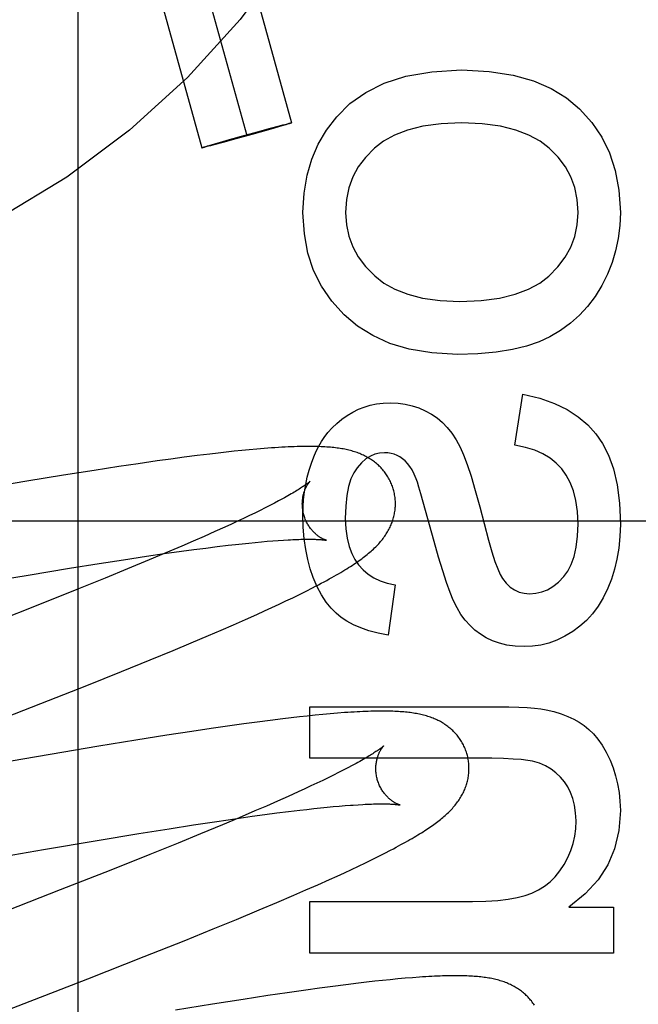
# Model space of a CAD drawing. Header units: inches. Extents: x 0 to 215, y 0 to 139.
# Tile 44 of 112: x 104.965 to 105.098, y 49.153 to 49.364. Entities that reach past the tile are written whole.
import ezdxf

# ---------------------------------------------------------------- set-up
doc = ezdxf.new("R2010")
doc.units = ezdxf.units.IN
doc.header["$LTSCALE"] = 11.804375
doc.header["$MEASUREMENT"] = 0
doc.linetypes.add('HIDDEN', pattern=[0.2, 0.1, -0.1])
doc.layers.add('DEFAULT_2', color=8, linetype='HIDDEN')

msp = doc.modelspace()

# ---------------------------------------------------------------- linework, layer by layer
at = {"layer": 'DEFAULT_2', "color": 8, "linetype": 'HIDDEN'}
for p, q in [((104.97786, 49.56098), (104.97786, 48.95618)), ((104.98493, 49.48165), (105.02377, 49.34196)), ((104.97529, 49.47897), (105.01413, 49.33928)), ((104.96566, 49.47629), (105.0045, 49.3366)), ((105.01645, 49.34005), (105.01923, 49.34081)), ((105.01923, 49.34081), (105.02092, 49.34126)), ((105.02097, 49.34109), (105.01928, 49.34061)), ((105.02195, 49.34138), (105.02097, 49.34109)), ((105.02253, 49.34155), (105.02195, 49.34138)), ((105.02203, 49.34155), (105.0226, 49.3417)), ((105.02292, 49.34167), (105.02253, 49.34155)), ((105.0226, 49.3417), (105.02289, 49.34177)), ((105.02289, 49.34177), (105.02314, 49.34183)), ((105.02316, 49.34175), (105.02292, 49.34167)), ((105.02314, 49.34183), (105.02328, 49.34187)), ((105.02348, 49.34185), (105.02337, 49.34181)), ((105.00992, 49.33823), (105.01302, 49.3391)), ((105.01524, 49.33947), (105.01181, 49.33851)), ((105.01302, 49.3391), (105.01645, 49.34005)), ((105.01834, 49.34034), (105.01524, 49.33947)), ((105.01928, 49.34061), (105.01834, 49.34034)), ((105.00478, 49.33671), (105.00489, 49.33675)), ((105.00512, 49.33673), (105.00498, 49.3367)), ((105.0051, 49.33682), (105.00535, 49.33689)), ((105.00537, 49.33679), (105.00512, 49.33673)), ((105.00535, 49.33689), (105.00574, 49.33701)), ((105.00566, 49.33687), (105.00537, 49.33679)), ((105.00623, 49.33701), (105.00566, 49.33687)), ((105.00574, 49.33701), (105.00632, 49.33718)), ((105.00632, 49.33718), (105.0073, 49.33747)), ((105.0073, 49.33747), (105.00898, 49.33796)), ((105.00903, 49.33776), (105.00734, 49.33731)), ((105.00898, 49.33796), (105.00992, 49.33823)), ((105.01181, 49.33851), (105.00903, 49.33776)), ((105.0717, 49.27279), (105.07342, 49.28372)), ((105.00798, 49.27111), (105.00621, 49.2709)), ((105.00972, 49.27131), (105.00798, 49.27111)), ((105.01141, 49.27149), (105.00972, 49.27131)), ((105.01307, 49.27166), (105.01141, 49.27149)), ((105.01469, 49.27182), (105.01307, 49.27166)), ((105.01629, 49.27196), (105.01469, 49.27182)), ((105.01787, 49.27209), (105.01629, 49.27196)), ((104.99085, 49.26883), (104.98671, 49.26821)), ((104.99488, 49.26941), (104.99085, 49.26883)), ((104.99782, 49.26982), (104.99488, 49.26941)), ((105.00069, 49.2702), (104.99782, 49.26982)), ((105.00349, 49.27056), (105.00069, 49.2702)), ((105.00621, 49.2709), (105.00349, 49.27056)), ((104.98138, 49.2674), (104.9748, 49.26635)), ((104.98671, 49.26821), (104.98138, 49.2674)), ((104.96689, 49.26506), (104.95645, 49.2633)), ((104.9748, 49.26635), (104.96689, 49.26506)), ((105.02007, 49.26037), (105.01911, 49.25987)), ((105.02098, 49.26085), (105.02007, 49.26037)), ((105.05436, 49.25211), (105.05205, 49.26054)), ((105.01588, 49.25825), (105.0147, 49.25768)), ((105.01701, 49.25881), (105.01588, 49.25825)), ((105.01809, 49.25935), (105.01701, 49.25881)), ((105.01911, 49.25987), (105.01809, 49.25935)), ((104.62766, 49.25658), (105.12766, 49.25658)), ((105.01217, 49.25649), (105.01084, 49.25587)), ((105.01346, 49.25709), (105.01217, 49.25649)), ((105.0147, 49.25768), (105.01346, 49.25709)), ((105.00728, 49.25425), (105.00502, 49.25324)), ((105.00945, 49.25523), (105.00728, 49.25425)), ((105.01084, 49.25587), (105.00945, 49.25523)), ((105.00265, 49.2522), (105.00019, 49.25114)), ((105.00502, 49.25324), (105.00265, 49.2522)), ((105.01459, 49.25181), (105.01596, 49.25194)), ((105.01596, 49.25194), (105.01728, 49.25207)), ((105.01728, 49.25207), (105.01854, 49.25218)), ((105.01854, 49.25218), (105.01975, 49.25228)), ((105.01975, 49.25228), (105.02091, 49.25236)), ((105.02091, 49.25236), (105.022, 49.25243)), ((104.99644, 49.24953), (105.00013, 49.25004)), ((105.00019, 49.25114), (104.99677, 49.24967)), ((105.00013, 49.25004), (105.00278, 49.2504)), ((105.00278, 49.2504), (105.00535, 49.25074)), ((105.00535, 49.25074), (105.00782, 49.25105)), ((105.00782, 49.25105), (105.01018, 49.25133)), ((105.01018, 49.25133), (105.0117, 49.2515)), ((105.0117, 49.2515), (105.01317, 49.25166)), ((105.01317, 49.25166), (105.01459, 49.25181)), ((104.98248, 49.24742), (104.98765, 49.24822)), ((104.98765, 49.24822), (104.99262, 49.24897)), ((104.9932, 49.24817), (104.98855, 49.24624)), ((104.99262, 49.24897), (104.99644, 49.24953)), ((104.99677, 49.24967), (104.9932, 49.24817)), ((104.9672, 49.24493), (104.97607, 49.2464)), ((104.97607, 49.2464), (104.98248, 49.24742)), ((104.98855, 49.24624), (104.98371, 49.24426)), ((104.95691, 49.24319), (104.9672, 49.24493)), ((104.98371, 49.24426), (104.97767, 49.24182)), ((104.97767, 49.24182), (104.9693, 49.23849)), ((105.02547, 49.24079), (105.02688, 49.24149)), ((105.02688, 49.24149), (105.02825, 49.24218)), ((105.04598, 49.24283), (105.04451, 49.23203)), ((105.02107, 49.23867), (105.02257, 49.23938)), ((105.02257, 49.23938), (105.02403, 49.24008)), ((105.02403, 49.24008), (105.02547, 49.24079)), ((104.9693, 49.23849), (104.95845, 49.23422)), ((105.01634, 49.2365), (105.01796, 49.23723)), ((105.01796, 49.23723), (105.01954, 49.23796)), ((105.01954, 49.23796), (105.02107, 49.23867)), ((105.01129, 49.23426), (105.01386, 49.23539)), ((105.01386, 49.23539), (105.01634, 49.2365)), ((105.00593, 49.23194), (105.00865, 49.23311)), ((105.00865, 49.23311), (105.01129, 49.23426)), ((105.0022, 49.23036), (105.00593, 49.23194)), ((104.99338, 49.22671), (104.99834, 49.22875)), ((104.99834, 49.22875), (105.0022, 49.23036)), ((104.98722, 49.22421), (104.99338, 49.22671)), ((104.97979, 49.22124), (104.98722, 49.22421)), ((104.96996, 49.21735), (104.97979, 49.22124)), ((104.95094, 49.20995), (104.96996, 49.21735)), ((105.02768, 49.21668), (105.06808, 49.21668)), ((105.02768, 49.20563), (105.02768, 49.21668)), ((105.02192, 49.2141), (105.01919, 49.21376)), ((105.0237, 49.21431), (105.02192, 49.2141)), ((105.02544, 49.21451), (105.0237, 49.21431)), ((105.02714, 49.21469), (105.02544, 49.21451)), ((105.02882, 49.21487), (105.02714, 49.21469)), ((105.03047, 49.21503), (105.02882, 49.21487)), ((105.03208, 49.21517), (105.03047, 49.21503)), ((105.03364, 49.2153), (105.03208, 49.21517)), ((105.00648, 49.21202), (105.00232, 49.2114)), ((105.01053, 49.2126), (105.00648, 49.21202)), ((105.01349, 49.21301), (105.01053, 49.2126)), ((105.01638, 49.2134), (105.01349, 49.21301)), ((105.01919, 49.21376), (105.01638, 49.2134)), ((104.99696, 49.21057), (104.99034, 49.20952)), ((105.00232, 49.2114), (104.99696, 49.21057)), ((104.9824, 49.20822), (104.97191, 49.20646)), ((104.99034, 49.20952), (104.9824, 49.20822)), ((104.97191, 49.20646), (104.95051, 49.20275)), ((105.06384, 49.20563), (105.02768, 49.20563)), ((105.03585, 49.20357), (105.03488, 49.20307)), ((105.03676, 49.20405), (105.03585, 49.20357)), ((105.03164, 49.20145), (105.03045, 49.20088)), ((105.03278, 49.20201), (105.03164, 49.20145)), ((105.03386, 49.20255), (105.03278, 49.20201)), ((105.03488, 49.20307), (105.03386, 49.20255)), ((105.02792, 49.19968), (105.02658, 49.19905)), ((105.02921, 49.20028), (105.02792, 49.19968)), ((105.03045, 49.20088), (105.02921, 49.20028)), ((105.02302, 49.19744), (105.02075, 49.19642)), ((105.02519, 49.19842), (105.02302, 49.19744)), ((105.02658, 49.19905), (105.02519, 49.19842)), ((105.01837, 49.19538), (105.01591, 49.19431)), ((105.02075, 49.19642), (105.01837, 49.19538)), ((105.02855, 49.19483), (105.02999, 49.19498)), ((105.02999, 49.19498), (105.03139, 49.19512)), ((105.03139, 49.19512), (105.03273, 49.19524)), ((105.03273, 49.19524), (105.03401, 49.19536)), ((105.03401, 49.19536), (105.03524, 49.19546)), ((105.03698, 49.19559), (105.03806, 49.19566)), ((105.01248, 49.19285), (105.00891, 49.19135)), ((105.0116, 49.19265), (105.01532, 49.19317)), ((105.01591, 49.19431), (105.01248, 49.19285)), ((105.01532, 49.19317), (105.01802, 49.19354)), ((105.01802, 49.19354), (105.02061, 49.19388)), ((105.02061, 49.19388), (105.02312, 49.19419)), ((105.02312, 49.19419), (105.02552, 49.19448)), ((105.02552, 49.19448), (105.02706, 49.19466)), ((105.02706, 49.19466), (105.02855, 49.19483)), ((104.99748, 49.19051), (105.0027, 49.19132)), ((105.0027, 49.19132), (105.00772, 49.19208)), ((105.00891, 49.19135), (105.00424, 49.18941)), ((105.00772, 49.19208), (105.0116, 49.19265)), ((104.98205, 49.18799), (104.991, 49.18946)), ((104.991, 49.18946), (104.99748, 49.19051)), ((105.00424, 49.18941), (104.99939, 49.18742)), ((104.97051, 49.18602), (104.98205, 49.18799)), ((104.99939, 49.18742), (104.99334, 49.18498)), ((104.95401, 49.18316), (104.97051, 49.18602)), ((104.99334, 49.18498), (104.98495, 49.18164)), ((105.04109, 49.18391), (105.04249, 49.1846)), ((105.04249, 49.1846), (105.04381, 49.18527)), ((105.04381, 49.18527), (105.04504, 49.18591)), ((105.03665, 49.18178), (105.03815, 49.18249)), ((105.03815, 49.18249), (105.03964, 49.1832)), ((105.03964, 49.1832), (105.04109, 49.18391)), ((104.98495, 49.18164), (104.97408, 49.17737)), ((105.03192, 49.17961), (105.03354, 49.18035)), ((105.03354, 49.18035), (105.03511, 49.18107)), ((105.03511, 49.18107), (105.03665, 49.18178)), ((105.02686, 49.17737), (105.02943, 49.1785)), ((105.02943, 49.1785), (105.03192, 49.17961)), ((104.97408, 49.17737), (104.95847, 49.1713)), ((105.02057, 49.17466), (105.02422, 49.17622)), ((105.02422, 49.17622), (105.02686, 49.17737)), ((105.01681, 49.17308), (105.02057, 49.17466)), ((105.02768, 49.17487), (105.06262, 49.17487)), ((105.02768, 49.16382), (105.02768, 49.17487)), ((105.01194, 49.17106), (105.01681, 49.17308)), ((105.08331, 49.1737), (105.09288, 49.1737)), ((105.09288, 49.1737), (105.09288, 49.16382)), ((105.00691, 49.169), (105.01194, 49.17106)), ((105.00069, 49.16648), (105.00691, 49.169)), ((104.99213, 49.16307), (105.00069, 49.16648)), ((105.09288, 49.16382), (105.02768, 49.16382)), ((104.98, 49.15831), (104.99213, 49.16307)), ((105.03541, 49.15703), (105.03262, 49.15667)), ((105.03812, 49.15736), (105.03541, 49.15703)), ((105.03989, 49.15757), (105.03812, 49.15736)), ((105.04162, 49.15776), (105.03989, 49.15757)), ((105.04331, 49.15794), (105.04162, 49.15776)), ((105.04497, 49.15811), (105.04331, 49.15794)), ((105.04659, 49.15827), (105.04497, 49.15811)), ((105.04819, 49.15841), (105.04659, 49.15827)), ((105.04974, 49.15853), (105.04819, 49.15841)), ((105.0228, 49.1553), (105.01867, 49.15469)), ((105.02682, 49.15588), (105.0228, 49.1553)), ((105.02976, 49.15629), (105.02682, 49.15588)), ((105.03262, 49.15667), (105.02976, 49.15629)), ((105.00677, 49.15283), (104.99887, 49.15154)), ((105.01335, 49.15387), (105.00677, 49.15283)), ((105.01867, 49.15469), (105.01335, 49.15387))]:
    msp.add_line(p, q, dxfattribs=at)
for points in [[(105.03347, 49.34326), (105.03628, 49.3461), (105.03969, 49.3485), (105.04362, 49.35049), (105.04828, 49.35199), (105.05385, 49.35293), (105.06028, 49.35334)], [(105.06028, 49.35334), (105.06617, 49.35301), (105.07134, 49.35223), (105.07573, 49.35097), (105.07951, 49.34931), (105.08281, 49.3473), (105.08559, 49.34494)], [(105.08559, 49.34494), (105.08821, 49.34206), (105.09036, 49.33891), (105.09205, 49.33552), (105.09328, 49.33176), (105.09405, 49.32749), (105.09436, 49.32276)], [(105.02621, 49.32276), (105.02646, 49.32691), (105.02709, 49.33072), (105.0281, 49.33418), (105.02951, 49.33737), (105.03129, 49.34041), (105.03347, 49.34326)], [(105.02092, 49.34126), (105.02191, 49.34152), (105.02203, 49.34155)], [(105.02337, 49.34181), (105.02324, 49.34177), (105.02316, 49.34175)], [(105.02328, 49.34187), (105.02341, 49.3419), (105.02347, 49.34191), (105.02352, 49.34192), (105.02356, 49.34193), (105.02361, 49.34194), (105.02364, 49.34195), (105.02367, 49.34195), (105.0237, 49.34196), (105.02372, 49.34196), (105.02374, 49.34196), (105.02375, 49.34196), (105.02376, 49.34196), (105.02377, 49.34196)], [(105.02377, 49.34196), (105.02376, 49.34196), (105.02376, 49.34195), (105.02375, 49.34195), (105.02373, 49.34194), (105.02371, 49.34193), (105.02368, 49.34192), (105.02365, 49.34191), (105.02362, 49.3419), (105.02358, 49.34188), (105.02353, 49.34187), (105.02348, 49.34185)], [(105.06028, 49.34198), (105.05586, 49.34177), (105.05198, 49.34126), (105.04869, 49.34043), (105.04589, 49.33933), (105.04351, 49.33804), (105.04156, 49.33652)], [(105.07908, 49.33653), (105.07713, 49.33804), (105.07473, 49.33934), (105.07192, 49.34043), (105.06861, 49.34126), (105.06472, 49.34177), (105.06028, 49.34198)], [(105.0045, 49.3366), (105.0045, 49.33661), (105.00451, 49.33661), (105.00452, 49.33662), (105.00453, 49.33663), (105.00455, 49.33663), (105.00458, 49.33664), (105.00461, 49.33666), (105.00465, 49.33667), (105.00469, 49.33668), (105.00473, 49.3367), (105.00478, 49.33671)], [(105.00498, 49.3367), (105.00485, 49.33667), (105.0048, 49.33666), (105.00475, 49.33664), (105.0047, 49.33663), (105.00466, 49.33663), (105.00462, 49.33662), (105.00459, 49.33661), (105.00456, 49.33661), (105.00454, 49.3366), (105.00452, 49.3366), (105.00451, 49.3366), (105.0045, 49.3366), (105.0045, 49.3366)], [(105.00489, 49.33675), (105.00503, 49.33679), (105.0051, 49.33682)], [(105.00734, 49.33731), (105.00636, 49.33705), (105.00623, 49.33701)], [(105.04156, 49.33652), (105.03963, 49.33456), (105.03808, 49.3325), (105.0369, 49.33036), (105.03607, 49.32805), (105.03555, 49.32551), (105.03536, 49.32276)], [(105.08527, 49.32276), (105.08507, 49.32554), (105.08456, 49.3281), (105.08373, 49.3304), (105.08255, 49.33254), (105.081, 49.3346), (105.07908, 49.33653)], [(105.03507, 49.3008), (105.0324, 49.30374), (105.03021, 49.30692), (105.02851, 49.31029), (105.02728, 49.314), (105.02651, 49.31817), (105.02621, 49.32276)], [(105.03536, 49.32276), (105.03555, 49.3201), (105.03606, 49.31762), (105.03689, 49.31535), (105.03807, 49.31321), (105.03966, 49.31113), (105.04162, 49.30913)], [(105.07899, 49.30909), (105.08096, 49.31107), (105.08254, 49.31314), (105.08373, 49.31527), (105.08456, 49.31755), (105.08508, 49.32006), (105.08527, 49.32276)], [(105.09436, 49.32276), (105.09424, 49.31992), (105.0939, 49.31718), (105.09334, 49.31453), (105.09257, 49.31197), (105.09157, 49.30948), (105.09037, 49.30705)], [(105.04162, 49.30913), (105.04359, 49.3076), (105.04596, 49.30628), (105.0487, 49.30518), (105.05191, 49.30434), (105.05565, 49.30382), (105.05991, 49.30361)], [(105.05991, 49.30361), (105.06447, 49.30383), (105.06844, 49.30435), (105.0718, 49.30519), (105.07464, 49.30629), (105.07705, 49.30758), (105.07899, 49.30909)], [(105.09037, 49.30705), (105.08892, 49.30471), (105.08732, 49.30258), (105.08557, 49.30068), (105.08364, 49.29897), (105.08151, 49.29743), (105.07919, 49.29606)], [(105.05936, 49.29225), (105.05389, 49.29259), (105.04903, 49.29338), (105.04485, 49.29465), (105.04119, 49.29633), (105.03792, 49.29837), (105.03507, 49.3008)], [(105.07919, 49.29606), (105.07691, 49.29499), (105.07424, 49.29408), (105.07119, 49.29332), (105.06772, 49.29275), (105.06377, 49.29239), (105.05936, 49.29225)], [(105.07342, 49.28372), (105.07705, 49.28286), (105.08024, 49.28177), (105.08296, 49.28045), (105.08531, 49.27892), (105.08736, 49.27719), (105.08909, 49.27526)], [(105.03695, 49.27991), (105.03813, 49.2805), (105.03937, 49.28098), (105.04066, 49.28136), (105.04203, 49.28164), (105.04347, 49.28181), (105.045, 49.28188)], [(105.045, 49.28188), (105.04662, 49.2818), (105.04818, 49.2816), (105.04966, 49.28126), (105.05107, 49.2808), (105.05245, 49.2802), (105.05378, 49.27948)], [(105.03075, 49.27445), (105.03158, 49.27553), (105.03249, 49.27654), (105.03347, 49.27748), (105.03453, 49.27835), (105.0357, 49.27916), (105.03695, 49.27991)], [(105.05378, 49.27948), (105.055, 49.27866), (105.05614, 49.2777), (105.05721, 49.27661), (105.05821, 49.27537), (105.05913, 49.27395), (105.05998, 49.27236)], [(105.08909, 49.27526), (105.09056, 49.27319), (105.09181, 49.27067), (105.09286, 49.26774), (105.09366, 49.26433), (105.09416, 49.26035), (105.09436, 49.25585)], [(105.02756, 49.26745), (105.02804, 49.26895), (105.02854, 49.27031), (105.02907, 49.27153), (105.02962, 49.27262), (105.03018, 49.2736), (105.03075, 49.27445)], [(105.04566, 49.26322), (105.04559, 49.26344), (105.04551, 49.26371), (105.04542, 49.26398), (105.04532, 49.26424), (105.04522, 49.2645), (105.04511, 49.26475), (105.04499, 49.26501), (105.04487, 49.26526), (105.04474, 49.2655), (105.04461, 49.26574), (105.04447, 49.26598), (105.04432, 49.26622), (105.04417, 49.26645), (105.04401, 49.26668), (105.04385, 49.2669), (105.04369, 49.26711), (105.04352, 49.26733), (105.04334, 49.26754), (105.04316, 49.26774), (105.04298, 49.26794), (105.04279, 49.26813), (105.0426, 49.26832), (105.0424, 49.26851), (105.0422, 49.26869), (105.042, 49.26886), (105.04179, 49.26903), (105.04158, 49.2692), (105.04136, 49.26936), (105.04114, 49.26952), (105.04091, 49.26967), (105.04068, 49.26982), (105.04044, 49.26997), (105.0402, 49.27012), (105.03995, 49.27025), (105.0397, 49.27039), (105.03944, 49.27052), (105.03919, 49.27064), (105.03893, 49.27076), (105.03866, 49.27088), (105.03839, 49.27099), (105.03812, 49.2711), (105.03784, 49.2712), (105.03756, 49.27129), (105.03727, 49.27139), (105.03698, 49.27148), (105.03669, 49.27156), (105.03639, 49.27164), (105.03609, 49.27172), (105.03579, 49.27179), (105.03548, 49.27186), (105.03517, 49.27192), (105.03485, 49.27199), (105.03453, 49.27204), (105.0342, 49.2721), (105.03387, 49.27215), (105.03353, 49.27219), (105.03318, 49.27224), (105.03283, 49.27228), (105.03247, 49.27232), (105.0321, 49.27235), (105.03172, 49.27238), (105.03133, 49.27241), (105.03093, 49.27244), (105.03052, 49.27246), (105.03009, 49.27248), (105.02965, 49.2725), (105.02919, 49.27251), (105.02872, 49.27253), (105.02824, 49.27253), (105.02773, 49.27254), (105.02722, 49.27254), (105.02668, 49.27253), (105.02613, 49.27253), (105.02556, 49.27251), (105.02496, 49.2725), (105.02435, 49.27248), (105.02371, 49.27246), (105.02305, 49.27243), (105.02237, 49.27239), (105.02167, 49.27236), (105.02094, 49.27231), (105.02019, 49.27226), (105.01943, 49.27221), (105.01787, 49.27209)], [(105.04371, 49.27119), (105.04267, 49.27112), (105.04166, 49.27087), (105.04069, 49.27046), (105.03973, 49.26985), (105.03877, 49.26901), (105.03782, 49.26794)], [(105.04761, 49.26989), (105.04702, 49.27029), (105.04641, 49.27062), (105.04579, 49.27087), (105.04514, 49.27105), (105.04444, 49.27116), (105.04371, 49.27119)], [(105.05998, 49.27236), (105.06069, 49.27073), (105.06146, 49.26864), (105.06231, 49.26612), (105.06322, 49.26311), (105.06421, 49.25956), (105.06607, 49.25245)], [(105.08177, 49.2677), (105.08061, 49.26894), (105.07926, 49.27003), (105.07775, 49.27096), (105.07601, 49.27173), (105.07399, 49.27234), (105.0717, 49.27279)], [(105.05053, 49.26561), (105.05011, 49.26661), (105.04965, 49.26748), (105.04917, 49.26824), (105.04867, 49.26889), (105.04815, 49.26944), (105.04761, 49.26989)], [(105.02621, 49.25787), (105.02625, 49.25954), (105.02636, 49.26117), (105.02655, 49.26278), (105.02682, 49.26436), (105.02715, 49.26591), (105.02756, 49.26745)], [(105.03782, 49.26794), (105.03712, 49.26689), (105.03652, 49.26556), (105.03602, 49.26395), (105.03563, 49.26202), (105.03539, 49.25972), (105.0353, 49.25707)], [(105.08527, 49.25591), (105.08514, 49.25856), (105.08482, 49.26092), (105.08429, 49.26298), (105.08359, 49.26477), (105.08276, 49.26635), (105.08177, 49.2677)], [(105.02773, 49.26506), (105.02773, 49.26505), (105.02771, 49.26503), (105.02769, 49.26501), (105.02766, 49.26498), (105.02762, 49.26495), (105.02757, 49.26491), (105.02751, 49.26486), (105.02744, 49.2648), (105.02736, 49.26474), (105.02727, 49.26467), (105.02717, 49.26459), (105.02705, 49.2645), (105.02693, 49.26441), (105.02679, 49.26431), (105.02663, 49.2642), (105.02647, 49.26409), (105.02629, 49.26396), (105.02609, 49.26383), (105.02589, 49.26369), (105.02566, 49.26355), (105.02542, 49.2634), (105.02517, 49.26324), (105.0249, 49.26307), (105.02462, 49.2629), (105.02433, 49.26272), (105.02401, 49.26254), (105.02369, 49.26235), (105.02334, 49.26215), (105.02299, 49.26195), (105.02262, 49.26174), (105.02223, 49.26152), (105.02183, 49.2613), (105.02141, 49.26108), (105.02098, 49.26085)], [(105.02639, 49.25786), (105.02634, 49.25807), (105.02628, 49.25831), (105.02623, 49.25855), (105.02619, 49.25879), (105.02615, 49.25904), (105.02612, 49.25928), (105.0261, 49.25952), (105.02608, 49.25975), (105.02608, 49.25999), (105.02607, 49.26022), (105.02608, 49.26045), (105.02609, 49.26067), (105.0261, 49.26089), (105.02612, 49.26111), (105.02615, 49.26132), (105.02618, 49.26152), (105.02621, 49.26172), (105.02625, 49.26191), (105.02629, 49.2621), (105.02634, 49.26228), (105.02638, 49.26245), (105.02643, 49.26262), (105.02648, 49.26278), (105.02653, 49.26293), (105.02659, 49.26308), (105.02665, 49.26323), (105.0267, 49.26337), (105.02676, 49.2635), (105.02682, 49.26363), (105.02688, 49.26376), (105.02694, 49.26387), (105.02699, 49.26398), (105.02705, 49.26409), (105.02711, 49.26419), (105.02717, 49.26428), (105.02722, 49.26437), (105.02727, 49.26446), (105.02733, 49.26453), (105.02738, 49.26461), (105.02742, 49.26468), (105.02747, 49.26474), (105.02752, 49.2648), (105.02756, 49.26485), (105.02759, 49.2649), (105.02763, 49.26494), (105.02766, 49.26497), (105.02768, 49.265), (105.0277, 49.26502), (105.02772, 49.26504), (105.02773, 49.26505), (105.02774, 49.26506)], [(105.05205, 49.26054), (105.05154, 49.26236), (105.05111, 49.26381), (105.05078, 49.26489), (105.05053, 49.26561)], [(105.04058, 49.24983), (105.04085, 49.25006), (105.0411, 49.25029), (105.04136, 49.25052), (105.0416, 49.25075), (105.04184, 49.25098), (105.04206, 49.25121), (105.04228, 49.25144), (105.04249, 49.25166), (105.04269, 49.25189), (105.04289, 49.25211), (105.04308, 49.25234), (105.04326, 49.25257), (105.04344, 49.2528), (105.04361, 49.25303), (105.04378, 49.25327), (105.04394, 49.25351), (105.0441, 49.25375), (105.04425, 49.25399), (105.0444, 49.25424), (105.04454, 49.25448), (105.04467, 49.25473), (105.0448, 49.25498), (105.04492, 49.25523), (105.04504, 49.25548), (105.04514, 49.25573), (105.04525, 49.25598), (105.04534, 49.25623), (105.04543, 49.25648), (105.04552, 49.25674), (105.0456, 49.257), (105.04567, 49.25726), (105.04574, 49.25752), (105.0458, 49.25778), (105.04585, 49.25805), (105.0459, 49.25831), (105.04595, 49.25858), (105.04598, 49.25886), (105.04601, 49.25913), (105.04604, 49.2594), (105.04605, 49.25968), (105.04606, 49.25995), (105.04607, 49.26023), (105.04606, 49.2605), (105.04605, 49.26078), (105.04604, 49.26106), (105.04601, 49.26134), (105.04598, 49.26161), (105.04594, 49.26189), (105.0459, 49.26217), (105.04585, 49.26244), (105.04579, 49.26271), (105.04572, 49.26299), (105.04566, 49.26322)], [(105.02842, 49.24443), (105.02778, 49.24627), (105.02725, 49.24827), (105.02681, 49.25042), (105.02648, 49.25273), (105.02629, 49.25521), (105.02621, 49.25787)], [(105.03124, 49.25239), (105.03125, 49.25239), (105.03126, 49.25239), (105.03125, 49.25239), (105.03123, 49.2524), (105.03121, 49.2524), (105.03117, 49.25241), (105.03114, 49.25242), (105.03109, 49.25244), (105.03104, 49.25246), (105.03098, 49.25248), (105.03092, 49.2525), (105.03085, 49.25253), (105.03078, 49.25256), (105.0307, 49.2526), (105.03062, 49.25263), (105.03053, 49.25267), (105.03044, 49.25272), (105.03035, 49.25277), (105.03025, 49.25282), (105.03015, 49.25288), (105.03005, 49.25294), (105.02994, 49.253), (105.02983, 49.25307), (105.02972, 49.25315), (105.0296, 49.25323), (105.02948, 49.25331), (105.02936, 49.2534), (105.02924, 49.2535), (105.02912, 49.2536), (105.02899, 49.25371), (105.02887, 49.25382), (105.02874, 49.25394), (105.02861, 49.25406), (105.02848, 49.25419), (105.02835, 49.25433), (105.02822, 49.25448), (105.02809, 49.25463), (105.02796, 49.25479), (105.02783, 49.25496), (105.0277, 49.25513), (105.02757, 49.25531), (105.02745, 49.25549), (105.02733, 49.25569), (105.02721, 49.25588), (105.0271, 49.25609), (105.02699, 49.2563), (105.02689, 49.25651), (105.02679, 49.25673), (105.0267, 49.25696), (105.02661, 49.25719), (105.02653, 49.25742), (105.02645, 49.25765), (105.02639, 49.25786)], [(105.0353, 49.25707), (105.03541, 49.25482), (105.03567, 49.25282), (105.03611, 49.25107), (105.03668, 49.24956), (105.03735, 49.24825), (105.03814, 49.24714)], [(105.0822, 49.24461), (105.08307, 49.24579), (105.0838, 49.24723), (105.08442, 49.24893), (105.08488, 49.25093), (105.08516, 49.25326), (105.08527, 49.25591)], [(105.09436, 49.25585), (105.09426, 49.25321), (105.09403, 49.25072), (105.09364, 49.24837), (105.09311, 49.24617), (105.09246, 49.24408), (105.09169, 49.24211)], [(105.022, 49.25243), (105.02304, 49.25249), (105.02353, 49.25252), (105.02401, 49.25254), (105.02447, 49.25256), (105.02492, 49.25258), (105.02536, 49.25259), (105.02577, 49.25261), (105.02617, 49.25261), (105.02656, 49.25262), (105.02693, 49.25263), (105.02728, 49.25263), (105.02762, 49.25263), (105.02795, 49.25262), (105.02825, 49.25262), (105.02854, 49.25261), (105.02882, 49.25261), (105.02907, 49.2526), (105.02932, 49.25259), (105.02954, 49.25257), (105.02975, 49.25256), (105.02995, 49.25255), (105.03013, 49.25253), (105.03029, 49.25252), (105.03044, 49.25251), (105.03058, 49.25249), (105.0307, 49.25248), (105.03081, 49.25246), (105.03091, 49.25245), (105.03099, 49.25244), (105.03106, 49.25243), (105.03112, 49.25242), (105.03117, 49.25241), (105.0312, 49.2524), (105.03123, 49.25239), (105.03124, 49.25239)], [(105.0585, 49.23952), (105.05781, 49.24121), (105.05705, 49.24332), (105.05622, 49.24585), (105.05532, 49.24878), (105.05436, 49.25211)], [(105.06607, 49.25245), (105.06679, 49.2499), (105.06744, 49.24786), (105.06802, 49.24626), (105.06855, 49.24503), (105.06903, 49.2442)], [(105.02825, 49.24218), (105.0289, 49.24252), (105.02954, 49.24285), (105.03015, 49.24318), (105.03074, 49.24349), (105.03131, 49.2438), (105.03186, 49.2441), (105.03238, 49.24439), (105.03289, 49.24468), (105.03338, 49.24496), (105.03386, 49.24523), (105.03432, 49.2455), (105.03476, 49.24577), (105.03519, 49.24603), (105.0356, 49.24628), (105.03601, 49.24653), (105.0364, 49.24678), (105.03677, 49.24702), (105.03714, 49.24727), (105.0375, 49.2475), (105.03784, 49.24774), (105.03818, 49.24798), (105.03851, 49.24821), (105.03883, 49.24844), (105.03914, 49.24867), (105.03944, 49.24891), (105.03974, 49.24914), (105.04003, 49.24937), (105.04031, 49.2496), (105.04058, 49.24983)], [(105.03814, 49.24714), (105.03912, 49.24606), (105.04022, 49.24513), (105.04143, 49.24434), (105.04278, 49.24369), (105.0443, 49.24319), (105.04598, 49.24283)], [(105.03444, 49.23583), (105.03332, 49.23674), (105.03224, 49.23784), (105.0312, 49.23914), (105.03021, 49.24066), (105.02928, 49.24243), (105.02842, 49.24443)], [(105.06903, 49.2442), (105.06984, 49.24317), (105.0707, 49.24234), (105.07162, 49.24173), (105.07261, 49.24129), (105.0737, 49.24103), (105.07489, 49.24093)], [(105.07489, 49.24093), (105.07623, 49.24102), (105.0775, 49.24131), (105.07871, 49.24179), (105.07988, 49.24248), (105.08105, 49.24342), (105.0822, 49.24461)], [(105.09169, 49.24211), (105.09069, 49.24006), (105.08959, 49.23823), (105.08839, 49.23662), (105.0871, 49.23521), (105.08568, 49.23394), (105.08416, 49.23282)], [(105.0643, 49.23225), (105.06315, 49.23311), (105.06208, 49.23411), (105.06107, 49.23523), (105.06014, 49.2365), (105.05929, 49.23793), (105.0585, 49.23952)], [(105.04451, 49.23203), (105.04234, 49.23247), (105.04037, 49.233), (105.03862, 49.2336), (105.03705, 49.23428), (105.03565, 49.23502), (105.03444, 49.23583)], [(105.07373, 49.22957), (105.07179, 49.22967), (105.07001, 49.22991), (105.0684, 49.2303), (105.06692, 49.23082), (105.06555, 49.23147), (105.0643, 49.23225)], [(105.08416, 49.23282), (105.08243, 49.2318), (105.0807, 49.23097), (105.07898, 49.23035), (105.07726, 49.22992), (105.0755, 49.22966), (105.07373, 49.22957)], [(105.06808, 49.21668), (105.07045, 49.21666), (105.07255, 49.21661), (105.07437, 49.21652), (105.07595, 49.2164), (105.07729, 49.21624), (105.0784, 49.21605)], [(105.0784, 49.21605), (105.08009, 49.21565), (105.08164, 49.21517), (105.08307, 49.21462), (105.08437, 49.21401), (105.08555, 49.21334), (105.08662, 49.21263)], [(105.06145, 49.20643), (105.06139, 49.20665), (105.0613, 49.20692), (105.06121, 49.20719), (105.06111, 49.20745), (105.06101, 49.20771), (105.0609, 49.20797), (105.06078, 49.20822), (105.06066, 49.20847), (105.06053, 49.20872), (105.06039, 49.20896), (105.06025, 49.2092), (105.06011, 49.20944), (105.05995, 49.20967), (105.0598, 49.2099), (105.05963, 49.21012), (105.05947, 49.21034), (105.05929, 49.21055), (105.05912, 49.21076), (105.05894, 49.21097), (105.05875, 49.21116), (105.05856, 49.21136), (105.05837, 49.21155), (105.05817, 49.21173), (105.05797, 49.21191), (105.05776, 49.21209), (105.05756, 49.21226), (105.05734, 49.21243), (105.05712, 49.21259), (105.0569, 49.21275), (105.05667, 49.2129), (105.05644, 49.21305), (105.0562, 49.2132), (105.05596, 49.21334), (105.05571, 49.21348), (105.05545, 49.21362), (105.0552, 49.21375), (105.05494, 49.21387), (105.05467, 49.21399), (105.05441, 49.21411), (105.05414, 49.21422), (105.05386, 49.21432), (105.05358, 49.21442), (105.0533, 49.21452), (105.05301, 49.21461), (105.05272, 49.2147), (105.05242, 49.21479), (105.05213, 49.21487), (105.05182, 49.21494), (105.05152, 49.21501), (105.05121, 49.21508), (105.05089, 49.21515), (105.05057, 49.21521), (105.05025, 49.21526), (105.04992, 49.21532), (105.04959, 49.21537), (105.04925, 49.21541), (105.04891, 49.21545), (105.04856, 49.21549), (105.04821, 49.21553), (105.04784, 49.21557), (105.04748, 49.2156), (105.0471, 49.21562), (105.04672, 49.21565), (105.04633, 49.21567), (105.04592, 49.21569), (105.04551, 49.21571), (105.04509, 49.21572), (105.04466, 49.21573), (105.04422, 49.21574), (105.04377, 49.21574), (105.04331, 49.21575), (105.04283, 49.21574), (105.04234, 49.21574), (105.04183, 49.21573), (105.04131, 49.21572), (105.04077, 49.21571), (105.04022, 49.21569), (105.03965, 49.21567), (105.03906, 49.21565), (105.03845, 49.21562), (105.03783, 49.21558), (105.03718, 49.21555), (105.03652, 49.21551), (105.03583, 49.21546), (105.03512, 49.21541), (105.03364, 49.2153)], [(105.08662, 49.21263), (105.08761, 49.21183), (105.08858, 49.21087), (105.08952, 49.20974), (105.09044, 49.20842), (105.09131, 49.20691), (105.09215, 49.2052)], [(105.04352, 49.20826), (105.04352, 49.20826), (105.0435, 49.20824), (105.04348, 49.20822), (105.04345, 49.20819), (105.04341, 49.20816), (105.04336, 49.20812), (105.0433, 49.20807), (105.04323, 49.20801), (105.04315, 49.20795), (105.04306, 49.20788), (105.04296, 49.2078), (105.04284, 49.20771), (105.04272, 49.20762), (105.04258, 49.20752), (105.04242, 49.20741), (105.04226, 49.20729), (105.04208, 49.20717), (105.04188, 49.20704), (105.04167, 49.2069), (105.04145, 49.20676), (105.04121, 49.2066), (105.04096, 49.20645), (105.04069, 49.20628), (105.04041, 49.20611), (105.04011, 49.20593), (105.0398, 49.20574), (105.03947, 49.20555), (105.03913, 49.20535), (105.03877, 49.20515), (105.0384, 49.20494), (105.03801, 49.20473), (105.03761, 49.20451), (105.03719, 49.20428), (105.03676, 49.20405)], [(105.04218, 49.20107), (105.04213, 49.20128), (105.04207, 49.20152), (105.04202, 49.20176), (105.04198, 49.20201), (105.04194, 49.20225), (105.04191, 49.20249), (105.04189, 49.20273), (105.04188, 49.20296), (105.04187, 49.2032), (105.04186, 49.20343), (105.04187, 49.20366), (105.04188, 49.20388), (105.04189, 49.2041), (105.04191, 49.20432), (105.04194, 49.20453), (105.04197, 49.20473), (105.042, 49.20493), (105.04204, 49.20512), (105.04208, 49.20531), (105.04213, 49.20549), (105.04217, 49.20566), (105.04222, 49.20583), (105.04227, 49.20599), (105.04233, 49.20615), (105.04238, 49.2063), (105.04244, 49.20644), (105.04249, 49.20658), (105.04255, 49.20671), (105.04261, 49.20684), (105.04267, 49.20696), (105.04273, 49.20708), (105.04278, 49.20719), (105.04284, 49.2073), (105.0429, 49.2074), (105.04296, 49.20749), (105.04301, 49.20758), (105.04307, 49.20767), (105.04312, 49.20775), (105.04317, 49.20782), (105.04322, 49.20789), (105.04326, 49.20795), (105.04331, 49.20801), (105.04335, 49.20806), (105.04339, 49.20811), (105.04342, 49.20815), (105.04345, 49.20818), (105.04347, 49.20821), (105.04349, 49.20823), (105.04351, 49.20825), (105.04352, 49.20826), (105.04353, 49.20827)], [(105.05648, 49.19313), (105.05673, 49.19335), (105.05697, 49.19356), (105.0572, 49.19378), (105.05743, 49.194), (105.05765, 49.19422), (105.05787, 49.19444), (105.05808, 49.19466), (105.05829, 49.19488), (105.05849, 49.19511), (105.05869, 49.19533), (105.05888, 49.19556), (105.05906, 49.19579), (105.05924, 49.19603), (105.05942, 49.19626), (105.05958, 49.19649), (105.05974, 49.19673), (105.0599, 49.19697), (105.06005, 49.19721), (105.0602, 49.19746), (105.06034, 49.19771), (105.06047, 49.19795), (105.0606, 49.1982), (105.06072, 49.19845), (105.06083, 49.1987), (105.06094, 49.19895), (105.06104, 49.1992), (105.06114, 49.19945), (105.06123, 49.1997), (105.06131, 49.19996), (105.06139, 49.20022), (105.06146, 49.20048), (105.06153, 49.20074), (105.06159, 49.201), (105.06165, 49.20126), (105.06169, 49.20153), (105.06174, 49.2018), (105.06177, 49.20207), (105.0618, 49.20234), (105.06183, 49.20262), (105.06184, 49.20289), (105.06185, 49.20317), (105.06186, 49.20344), (105.06185, 49.20372), (105.06184, 49.204), (105.06183, 49.20427), (105.0618, 49.20455), (105.06177, 49.20483), (105.06173, 49.2051), (105.06169, 49.20538), (105.06164, 49.20565), (105.06158, 49.20592), (105.06151, 49.20619), (105.06145, 49.20643)], [(105.07551, 49.20498), (105.07447, 49.20517), (105.07307, 49.20534), (105.07135, 49.20546), (105.06925, 49.20556), (105.06675, 49.20561), (105.06384, 49.20563)], [(105.0824, 49.20054), (105.08151, 49.2016), (105.08054, 49.20253), (105.07948, 49.20332), (105.0783, 49.20399), (105.07698, 49.20454), (105.07551, 49.20498)], [(105.09215, 49.2052), (105.0928, 49.20357), (105.09335, 49.20188), (105.09378, 49.20013), (105.09409, 49.1983), (105.09428, 49.19639), (105.09436, 49.19439)], [(105.04702, 49.1956), (105.04704, 49.1956), (105.04705, 49.1956), (105.04704, 49.1956), (105.04703, 49.1956), (105.047, 49.19561), (105.04697, 49.19562), (105.04694, 49.19563), (105.04689, 49.19564), (105.04684, 49.19566), (105.04679, 49.19568), (105.04673, 49.19571), (105.04666, 49.19573), (105.04659, 49.19576), (105.04651, 49.1958), (105.04643, 49.19583), (105.04634, 49.19587), (105.04625, 49.19592), (105.04616, 49.19597), (105.04606, 49.19602), (105.04596, 49.19608), (105.04586, 49.19614), (105.04575, 49.1962), (105.04564, 49.19627), (105.04553, 49.19635), (105.04541, 49.19642), (105.04529, 49.19651), (105.04517, 49.1966), (105.04505, 49.19669), (105.04493, 49.19679), (105.0448, 49.1969), (105.04467, 49.19701), (105.04454, 49.19713), (105.04441, 49.19726), (105.04428, 49.19739), (105.04415, 49.19753), (105.04402, 49.19767), (105.04389, 49.19783), (105.04376, 49.19798), (105.04363, 49.19815), (105.0435, 49.19832), (105.04337, 49.1985), (105.04325, 49.19869), (105.04313, 49.19888), (105.04301, 49.19908), (105.0429, 49.19929), (105.04279, 49.1995), (105.04268, 49.19972), (105.04258, 49.19994), (105.04249, 49.20016), (105.0424, 49.20039), (105.04232, 49.20063), (105.04224, 49.20086), (105.04218, 49.20107)], [(105.08484, 49.19218), (105.08475, 49.19393), (105.08453, 49.19553), (105.08418, 49.19698), (105.08369, 49.19829), (105.0831, 49.19948), (105.0824, 49.20054)], [(105.03524, 49.19546), (105.03641, 49.19555), (105.03698, 49.19559)], [(105.03806, 49.19566), (105.03909, 49.19572), (105.03958, 49.19574), (105.04005, 49.19576), (105.04051, 49.19578), (105.04095, 49.1958), (105.04138, 49.19581), (105.04179, 49.19582), (105.04219, 49.19583), (105.04257, 49.19583), (105.04293, 49.19584), (105.04327, 49.19584), (105.0436, 49.19583), (105.04392, 49.19583), (105.04422, 49.19583), (105.0445, 49.19582), (105.04477, 49.19581), (105.04501, 49.1958), (105.04525, 49.19579), (105.04547, 49.19578), (105.04567, 49.19576), (105.04585, 49.19575), (105.04603, 49.19573), (105.04618, 49.19572), (105.04632, 49.19571), (105.04645, 49.19569), (105.04657, 49.19568), (105.04667, 49.19566), (105.04675, 49.19565), (105.04683, 49.19564), (105.04689, 49.19563), (105.04694, 49.19562), (105.04699, 49.19561), (105.04702, 49.1956), (105.04702, 49.1956)], [(105.04504, 49.18591), (105.04563, 49.18622), (105.04619, 49.18652), (105.04674, 49.18681), (105.04726, 49.1871), (105.04777, 49.18738), (105.04826, 49.18765), (105.04873, 49.18792), (105.04919, 49.18818), (105.04963, 49.18843), (105.05006, 49.18868), (105.05047, 49.18893), (105.05087, 49.18917), (105.05126, 49.18941), (105.05164, 49.18964), (105.052, 49.18987), (105.05236, 49.1901), (105.05271, 49.19033), (105.05305, 49.19055), (105.05337, 49.19077), (105.05369, 49.19099), (105.054, 49.19121), (105.05431, 49.19142), (105.0546, 49.19164), (105.05489, 49.19185), (105.05517, 49.19207), (105.05545, 49.19228), (105.05572, 49.19249), (105.05598, 49.19271), (105.05623, 49.19292), (105.05648, 49.19313)], [(105.09436, 49.19439), (105.09401, 49.1901), (105.0931, 49.1862), (105.09165, 49.18273), (105.08957, 49.17956), (105.08678, 49.17654), (105.08331, 49.1737)], [(105.08231, 49.18286), (105.08309, 49.18434), (105.08373, 49.18583), (105.08421, 49.18733), (105.08456, 49.18888), (105.08477, 49.1905), (105.08484, 49.19218)], [(105.07539, 49.17671), (105.07679, 49.17739), (105.07809, 49.17819), (105.07927, 49.17912), (105.08035, 49.18019), (105.08137, 49.18144), (105.08231, 49.18286)], [(105.06262, 49.17487), (105.06548, 49.17494), (105.06804, 49.1751), (105.07028, 49.17537), (105.07224, 49.17574), (105.07394, 49.17618), (105.07539, 49.17671)], [(105.0759, 49.15264), (105.07575, 49.15287), (105.07559, 49.1531), (105.07543, 49.15332), (105.07527, 49.15354), (105.0751, 49.15375), (105.07492, 49.15396), (105.07474, 49.15416), (105.07456, 49.15436), (105.07437, 49.15455), (105.07417, 49.15474), (105.07398, 49.15493), (105.07378, 49.15511), (105.07357, 49.15528), (105.07336, 49.15545), (105.07315, 49.15562), (105.07294, 49.15578), (105.07271, 49.15594), (105.07249, 49.15609), (105.07226, 49.15625), (105.07202, 49.15639), (105.07177, 49.15654), (105.07153, 49.15668), (105.07127, 49.15681), (105.07102, 49.15694), (105.07076, 49.15706), (105.0705, 49.15718), (105.07023, 49.1573), (105.06996, 49.15741), (105.06969, 49.15752), (105.06941, 49.15762), (105.06913, 49.15772), (105.06885, 49.15781), (105.06856, 49.1579), (105.06826, 49.15798), (105.06797, 49.15806), (105.06766, 49.15814), (105.06736, 49.15821), (105.06705, 49.15828), (105.06674, 49.15834), (105.06642, 49.15841), (105.0661, 49.15846), (105.06577, 49.15852), (105.06544, 49.15857), (105.06511, 49.15861), (105.06477, 49.15866), (105.06442, 49.1587), (105.06407, 49.15873), (105.06371, 49.15877), (105.06335, 49.1588), (105.06298, 49.15883), (105.0626, 49.15885), (105.06221, 49.15887), (105.06181, 49.15889), (105.06141, 49.15891), (105.06099, 49.15893), (105.06057, 49.15894), (105.06013, 49.15895), (105.05969, 49.15895), (105.05923, 49.15895), (105.05876, 49.15895), (105.05828, 49.15895), (105.05778, 49.15894), (105.05727, 49.15893), (105.05674, 49.15892), (105.0562, 49.15891), (105.05564, 49.15889), (105.05506, 49.15886), (105.05447, 49.15884), (105.05386, 49.15881), (105.05322, 49.15877), (105.05257, 49.15873), (105.0519, 49.15869), (105.0512, 49.15864), (105.04974, 49.15853)], [(104.94021, 49.14289), (104.95539, 49.14877), (104.9565, 49.1492), (104.95761, 49.14963), (104.95872, 49.15006), (104.98, 49.15831)]]:
    msp.add_lwpolyline(points, dxfattribs=at)
msp.add_circle((104.87766, 49.47546), 0.175, dxfattribs=at)

doc.saveas('drawing.dxf')
